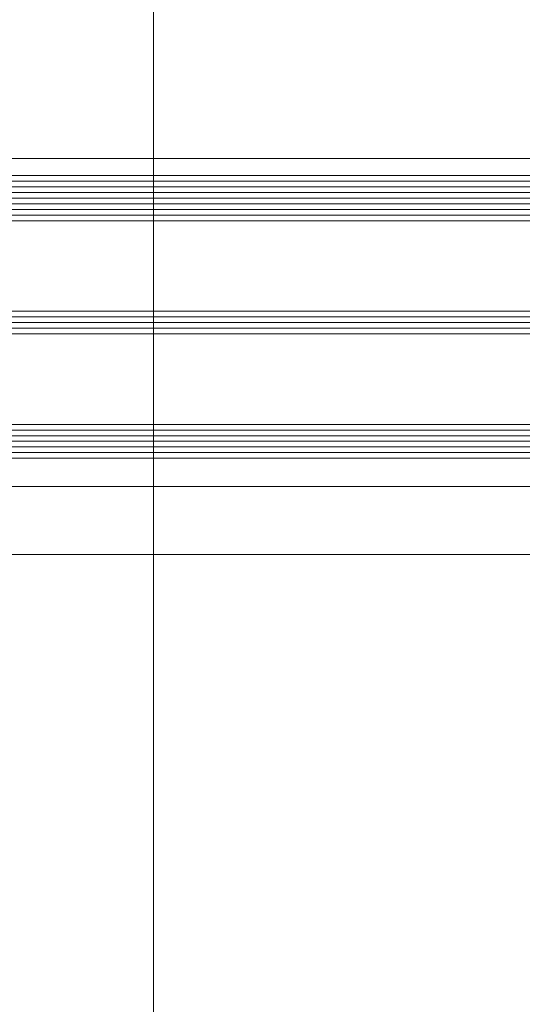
# Model space of a CAD drawing. Header units: millimetres. Extents: x 71658 to 298332, y -154437 to -30421.
# Tile 44 of 155: x 94106 to 94195, y -60417 to -60243. Entities that reach past the tile are written whole.
import ezdxf

# ---------------------------------------------------------------- set-up
doc = ezdxf.new("R2010")
doc.units = ezdxf.units.MM
doc.header["$LTSCALE"] = 500
doc.header["$MEASUREMENT"] = 0
doc.linetypes.add('Center', pattern=[48, 30, -6, 6, -6])
doc.layers.add('A-06-TELJED', color=253, linetype='Center', lineweight=0)
doc.layers.add('A-13-UKS', color=250, linetype='Continuous', lineweight=5)

# ---------------------------------------------------------------- blocks, each defined once
blk = doc.blocks.new('TELG')
at = {"layer": 'A-06-TELJED', "ltscale": 0.05}
blk.add_lwpolyline([(94130.06, -62025.58), (94130.06, -43784.23)], dxfattribs=at)
blk = doc.blocks.new('lülanduks')
at = {"layer": 'A-13-UKS'}
for p, q in [((94108.19, -58870.28), (94073.29, -58870.28)), ((94108.19, -58870.28), (94980.29, -58870.28)), ((94060.29, -58873.28), (94108.19, -58873.28)), ((94993.29, -58873.28), (94108.19, -58873.28)), ((94060.29, -58874.28), (94108.19, -58874.28)), ((94060.29, -58875.28), (94108.19, -58875.28)), ((94993.29, -58874.28), (94108.19, -58874.28)), ((94993.29, -58875.28), (94108.19, -58875.28)), ((94060.29, -58876.28), (94108.19, -58876.28)), ((94060.29, -58877.28), (94108.19, -58877.28)), ((94993.29, -58876.28), (94108.19, -58876.28)), ((94993.29, -58877.28), (94108.19, -58877.28)), ((94060.29, -58878.28), (94108.19, -58878.28)), ((94993.29, -58878.28), (94108.19, -58878.28)), ((94060.29, -58879.28), (94108.19, -58879.28)), ((94060.29, -58880.28), (94108.19, -58880.28)), ((94993.29, -58879.28), (94108.19, -58879.28)), ((94993.29, -58880.28), (94108.19, -58880.28)), ((94060.29, -58881.28), (94108.19, -58881.28)), ((94993.29, -58881.28), (94108.19, -58881.28)), ((94060.29, -58897.28), (94108.19, -58897.28)), ((94060.29, -58898.28), (94108.19, -58898.28)), ((94993.29, -58897.28), (94108.19, -58897.28)), ((94993.29, -58898.28), (94108.19, -58898.28)), ((94060.29, -58899.28), (94108.19, -58899.28)), ((94993.29, -58899.28), (94108.19, -58899.28)), ((94060.29, -58900.28), (94108.19, -58900.28)), ((94060.29, -58901.28), (94108.19, -58901.28)), ((94993.29, -58900.28), (94108.19, -58900.28)), ((94993.29, -58901.28), (94108.19, -58901.28)), ((94060.29, -58917.28), (94108.19, -58917.28)), ((94993.29, -58917.28), (94108.19, -58917.28)), ((94060.29, -58918.28), (94108.19, -58918.28)), ((94060.29, -58919.28), (94108.19, -58919.28)), ((94993.29, -58918.28), (94108.19, -58918.28)), ((94993.29, -58919.28), (94108.19, -58919.28)), ((94060.29, -58920.28), (94108.19, -58920.28)), ((94993.29, -58920.28), (94108.19, -58920.28)), ((94060.29, -58921.28), (94108.19, -58921.28)), ((94060.29, -58922.28), (94108.19, -58922.28)), ((94993.29, -58921.28), (94108.19, -58921.28)), ((94993.29, -58922.28), (94108.19, -58922.28)), ((94060.29, -58923.28), (94108.19, -58923.28)), ((94993.29, -58923.28), (94108.19, -58923.28)), ((94108.19, -58928.28), (94073.29, -58928.28)), ((94108.19, -58928.28), (94980.29, -58928.28)), ((94108.19, -58940.28), (94073.29, -58940.28)), ((94108.19, -58940.28), (94980.29, -58940.28))]:
    blk.add_line(p, q, dxfattribs=at)

msp = doc.modelspace()

# ---------------------------------------------------------------- block references
at = {"layer": 'A-06-TELJED'}
msp.add_blockref('TELG', (0, 0), dxfattribs=at)

# ---------------------------------------------------------------- next in the draw order: block references
at = {"layer": 'A-13-UKS'}
msp.add_blockref('lülanduks', (0, -1397.322), dxfattribs=at)

doc.saveas('drawing.dxf')
